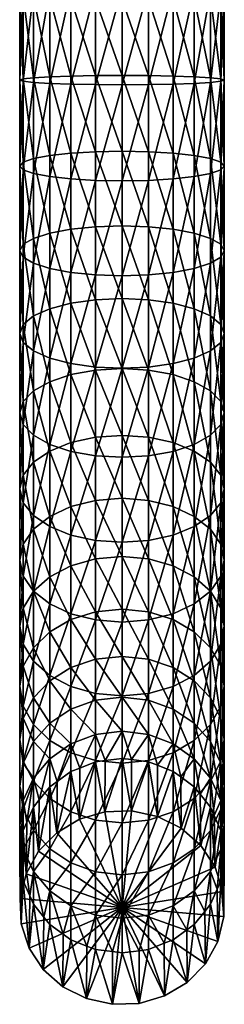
# Model space of a CAD drawing. Extents: x -0.026 to 0.079, y -0.232 to 0.026.
# Tile 1 of 256: x -0.012 to 0.014, y -0.232 to -0.106. Entities that reach past the tile are written whole.
import ezdxf

# ---------------------------------------------------------------- set-up
doc = ezdxf.new("R2010")
doc.units = 0
doc.layers.add('mesh', color=7, linetype='CONTINUOUS')

msp = doc.modelspace()

# ---------------------------------------------------------------- meshes
at = {"layer": 'mesh'}
mesh = msp.add_polyface(dxfattribs=at)
corners = [(0.0006, -0.11335, 0.32354), (0.0006, -0.10368, 0.32348), (-0.00277, -0.10365, 0.32392), (-0.00277, -0.11337, 0.32398), (-0.0059, -0.10358, 0.32522), (0.0006, -0.12299, 0.32261), (-0.0059, -0.11343, 0.32528), (-0.00859, -0.10346, 0.32728), (-0.00277, -0.12305, 0.32305), (-0.00859, -0.11352, 0.32734), (-0.01066, -0.10331, 0.32997), (-0.0059, -0.12324, 0.32434), (-0.01066, -0.11365, 0.33003), (-0.01196, -0.10314, 0.3331), (-0.00859, -0.12354, 0.32638), (-0.01196, -0.11379, 0.33316), (-0.0124, -0.10295, 0.33646), (-0.01066, -0.12393, 0.32905), (-0.0124, -0.11394, 0.33652), (-0.01196, -0.10276, 0.33982), (-0.01196, -0.12439, 0.33215), (-0.01196, -0.11409, 0.33988), (-0.01066, -0.10258, 0.34295), (-0.0124, -0.12488, 0.33548), (-0.01066, -0.11423, 0.34302), (-0.00859, -0.10243, 0.34564), (-0.01196, -0.12537, 0.33881), (-0.00859, -0.11435, 0.34571), (-0.0059, -0.10232, 0.3477), (-0.01066, -0.12582, 0.34191), (-0.0059, -0.11444, 0.34777), (-0.00277, -0.10224, 0.349), (-0.00859, -0.12621, 0.34457), (-0.00277, -0.1145, 0.34907), (0.0006, -0.10222, 0.34944), (0.0006, -0.08999, 0.34813)]
mesh.append_faces([[corners[k] for k in face] for face in [(0, 1, 2, 2), (3, 2, 4, 4), (3, 0, 2, 2), (5, 0, 3, 3), (6, 4, 7, 7), (6, 3, 4, 4), (8, 3, 6, 6), (9, 7, 10, 10), (9, 6, 7, 7), (11, 6, 9, 9), (12, 10, 13, 13), (12, 9, 10, 10), (14, 9, 12, 12), (15, 13, 16, 16), (15, 12, 13, 13), (17, 12, 15, 15), (18, 16, 19, 19), (18, 15, 16, 16), (20, 15, 18, 18), (21, 19, 22, 22), (21, 18, 19, 19), (23, 18, 21, 21), (24, 22, 25, 25), (24, 21, 22, 22), (26, 21, 24, 24), (27, 25, 28, 28), (27, 24, 25, 25), (29, 24, 27, 27), (30, 28, 31, 31), (30, 27, 28, 28), (32, 27, 30, 30), (31, 33, 30, 30), (31, 34, 33, 33), (35, 34, 31, 31)]])
mesh = msp.add_polyface(dxfattribs=at)
corners = [(0.0006, -0.11452, 0.34951), (0.0006, -0.10222, 0.34944), (0.00396, -0.10224, 0.349), (-0.00277, -0.1145, 0.34907), (0.00396, -0.1145, 0.34907), (0.0071, -0.10232, 0.3477), (0.0071, -0.11444, 0.34777), (0.00979, -0.10243, 0.34564), (0.00979, -0.11435, 0.34571), (0.01186, -0.10258, 0.34295), (0.01186, -0.11423, 0.34302), (0.01316, -0.10276, 0.33982), (0.00979, -0.12621, 0.34457), (0.01316, -0.11409, 0.33988), (0.0136, -0.10295, 0.33646), (0.01186, -0.12582, 0.34191), (0.0136, -0.11394, 0.33652), (0.01316, -0.10314, 0.3331), (0.01316, -0.12537, 0.33881), (0.01316, -0.11379, 0.33316), (0.01186, -0.10331, 0.32997), (0.0136, -0.12488, 0.33548), (0.01186, -0.11365, 0.33003), (0.00979, -0.10346, 0.32728), (0.01316, -0.12439, 0.33215), (0.00979, -0.11352, 0.32734), (0.0071, -0.10358, 0.32522), (0.01186, -0.12393, 0.32905), (0.0071, -0.11343, 0.32528), (0.00396, -0.10365, 0.32392), (0.00979, -0.12354, 0.32638), (0.00396, -0.11337, 0.32398), (0.0006, -0.10368, 0.32348), (0.0071, -0.12324, 0.32434), (0.0006, -0.11335, 0.32354), (0.00396, -0.12305, 0.32305)]
mesh.append_faces([[corners[k] for k in face] for face in [(0, 1, 2, 2), (0, 3, 1, 1), (4, 2, 5, 5), (4, 0, 2, 2), (6, 5, 7, 7), (6, 4, 5, 5), (8, 7, 9, 9), (8, 6, 7, 7), (10, 9, 11, 11), (10, 8, 9, 9), (12, 8, 10, 10), (13, 11, 14, 14), (13, 10, 11, 11), (15, 10, 13, 13), (16, 14, 17, 17), (16, 13, 14, 14), (18, 13, 16, 16), (19, 17, 20, 20), (19, 16, 17, 17), (21, 16, 19, 19), (22, 20, 23, 23), (22, 19, 20, 20), (24, 19, 22, 22), (25, 23, 26, 26), (25, 22, 23, 23), (27, 22, 25, 25), (28, 26, 29, 29), (28, 25, 26, 26), (30, 25, 28, 28), (31, 29, 32, 32), (31, 28, 29, 29), (33, 28, 31, 31), (34, 31, 32, 32), (35, 31, 34, 34)]])
mesh = msp.add_polyface(dxfattribs=at)
corners = [(-0.00277, -0.1267, 0.3479), (-0.00277, -0.1145, 0.34907), (0.0006, -0.11452, 0.34951), (-0.0059, -0.12651, 0.34661), (-0.0059, -0.13841, 0.34425), (0.0006, -0.12677, 0.34834), (-0.00277, -0.13872, 0.34551), (0.0006, -0.12299, 0.32261), (0.00396, -0.12305, 0.32305), (0.0006, -0.11335, 0.32354), (-0.00277, -0.12305, 0.32305), (-0.00277, -0.11337, 0.32398), (0.0006, -0.13248, 0.32073), (-0.0059, -0.12324, 0.32434), (-0.0059, -0.11343, 0.32528), (-0.00277, -0.13259, 0.32116), (-0.00859, -0.12354, 0.32638), (-0.00859, -0.11352, 0.32734), (-0.0059, -0.13291, 0.32241), (-0.01066, -0.12393, 0.32905), (-0.01066, -0.11365, 0.33003), (-0.00859, -0.13341, 0.32442), (-0.01196, -0.12439, 0.33215), (-0.01196, -0.11379, 0.33316), (-0.01066, -0.13407, 0.32703), (-0.0124, -0.12488, 0.33548), (-0.0124, -0.11394, 0.33652), (-0.01196, -0.13483, 0.33007), (-0.01196, -0.12537, 0.33881), (-0.01196, -0.11409, 0.33988), (-0.0124, -0.13566, 0.33333), (-0.01066, -0.12582, 0.34191), (-0.01066, -0.11423, 0.34302), (-0.01196, -0.13648, 0.33659), (-0.00859, -0.12621, 0.34457), (-0.00859, -0.11435, 0.34571), (-0.01066, -0.13724, 0.33964), (-0.0059, -0.11444, 0.34777)]
mesh.append_faces([[corners[k] for k in face] for face in [(0, 1, 2, 2), (0, 3, 1, 1), (4, 3, 0, 0), (5, 0, 2, 2), (6, 0, 5, 5), (7, 8, 9, 9), (10, 7, 11, 11), (12, 7, 10, 10), (13, 10, 14, 14), (15, 10, 13, 13), (15, 12, 10, 10), (16, 13, 17, 17), (18, 13, 16, 16), (18, 15, 13, 13), (19, 16, 20, 20), (21, 16, 19, 19), (21, 18, 16, 16), (22, 19, 23, 23), (24, 19, 22, 22), (24, 21, 19, 19), (25, 22, 26, 26), (27, 22, 25, 25), (27, 24, 22, 22), (28, 25, 29, 29), (30, 25, 28, 28), (30, 27, 25, 25), (31, 28, 32, 32), (33, 28, 31, 31), (33, 30, 28, 28), (34, 31, 35, 35), (36, 31, 34, 34), (36, 33, 31, 31), (37, 3, 34, 34), (37, 1, 3, 3)]])
mesh = msp.add_polyface(dxfattribs=at)
corners = [(0.0006, -0.12677, 0.34834), (0.0006, -0.11452, 0.34951), (0.00396, -0.1145, 0.34907), (0.00396, -0.1267, 0.3479), (0.0071, -0.11444, 0.34777), (0.0006, -0.13883, 0.34594), (0.0071, -0.12651, 0.34661), (0.00979, -0.11435, 0.34571), (0.00396, -0.13872, 0.34551), (0.00979, -0.12621, 0.34457), (0.0071, -0.13841, 0.34425), (0.01186, -0.12582, 0.34191), (0.01186, -0.11423, 0.34302), (0.00979, -0.1379, 0.34225), (0.01316, -0.12537, 0.33881), (0.01316, -0.11409, 0.33988), (0.01186, -0.13724, 0.33964), (0.0136, -0.12488, 0.33548), (0.0136, -0.11394, 0.33652), (0.01316, -0.13648, 0.33659), (0.01316, -0.12439, 0.33215), (0.01316, -0.11379, 0.33316), (0.0136, -0.13566, 0.33333), (0.01186, -0.12393, 0.32905), (0.01186, -0.11365, 0.33003), (0.01316, -0.13483, 0.33007), (0.00979, -0.12354, 0.32638), (0.00979, -0.11352, 0.32734), (0.01186, -0.13407, 0.32703), (0.0071, -0.12324, 0.32434), (0.0071, -0.11343, 0.32528), (0.00979, -0.13341, 0.32442), (0.00396, -0.12305, 0.32305), (0.00396, -0.11337, 0.32398), (0.0071, -0.13291, 0.32241), (0.00396, -0.13259, 0.32116), (0.0006, -0.12299, 0.32261), (0.0006, -0.13248, 0.32073)]
mesh.append_faces([[corners[k] for k in face] for face in [(0, 1, 2, 2), (3, 2, 4, 4), (3, 0, 2, 2), (5, 0, 3, 3), (6, 4, 7, 7), (6, 3, 4, 4), (8, 3, 6, 6), (9, 6, 7, 7), (10, 6, 9, 9), (11, 9, 12, 12), (13, 9, 11, 11), (14, 11, 15, 15), (16, 11, 14, 14), (17, 14, 18, 18), (19, 14, 17, 17), (19, 16, 14, 14), (20, 17, 21, 21), (22, 17, 20, 20), (22, 19, 17, 17), (23, 20, 24, 24), (25, 20, 23, 23), (25, 22, 20, 20), (26, 23, 27, 27), (28, 23, 26, 26), (28, 25, 23, 23), (29, 26, 30, 30), (31, 26, 29, 29), (31, 28, 26, 26), (32, 29, 33, 33), (34, 29, 32, 32), (34, 31, 29, 29), (35, 32, 36, 36), (35, 34, 32, 32), (37, 35, 36, 36)]])
mesh = msp.add_polyface(dxfattribs=at)
corners = [(-0.0059, -0.13841, 0.34425), (-0.00859, -0.1379, 0.34225), (-0.0059, -0.12651, 0.34661), (-0.00859, -0.1493, 0.33875), (-0.01066, -0.14838, 0.33622), (-0.00277, -0.13872, 0.34551), (-0.00277, -0.1267, 0.3479), (-0.0059, -0.15, 0.3407), (0.0006, -0.13883, 0.34594), (0.0006, -0.12677, 0.34834), (-0.00277, -0.15044, 0.34192), (0.0006, -0.14173, 0.31789), (0.0006, -0.13248, 0.32073), (-0.00277, -0.13259, 0.32116), (-0.00277, -0.14188, 0.31831), (-0.0059, -0.13291, 0.32241), (0.0006, -0.15065, 0.31414), (-0.0059, -0.14233, 0.31953), (-0.00859, -0.13341, 0.32442), (-0.00277, -0.15085, 0.31454), (-0.00859, -0.14303, 0.32147), (-0.01066, -0.13407, 0.32703), (-0.0059, -0.15141, 0.31571), (-0.01066, -0.14395, 0.324), (-0.01196, -0.13483, 0.33007), (-0.00859, -0.15231, 0.31757), (-0.01196, -0.14502, 0.32695), (-0.0124, -0.13566, 0.33333), (-0.0124, -0.14616, 0.33011), (-0.01196, -0.13648, 0.33659), (-0.01196, -0.14731, 0.33328), (-0.01066, -0.13724, 0.33964), (-0.00859, -0.12621, 0.34457)]
mesh.append_faces([[corners[k] for k in face] for face in [(0, 1, 2, 2), (3, 1, 0, 0), (3, 4, 1, 1), (5, 0, 6, 6), (7, 0, 5, 5), (7, 3, 0, 0), (8, 5, 9, 9), (10, 5, 8, 8), (10, 7, 5, 5), (11, 12, 13, 13), (14, 13, 15, 15), (14, 11, 13, 13), (16, 11, 14, 14), (17, 15, 18, 18), (17, 14, 15, 15), (19, 14, 17, 17), (19, 16, 14, 14), (20, 18, 21, 21), (20, 17, 18, 18), (22, 17, 20, 20), (23, 21, 24, 24), (23, 20, 21, 21), (25, 20, 23, 23), (26, 24, 27, 27), (26, 23, 24, 24), (28, 27, 29, 29), (28, 26, 27, 27), (30, 29, 31, 31), (30, 28, 29, 29), (31, 4, 30, 30), (31, 1, 4, 4), (32, 1, 31, 31), (32, 2, 1, 1)]])
mesh = msp.add_polyface(dxfattribs=at)
corners = [(0.00396, -0.13872, 0.34551), (0.0006, -0.13883, 0.34594), (0.00396, -0.1267, 0.3479), (0.0006, -0.1506, 0.34233), (-0.00277, -0.15044, 0.34192), (0.0071, -0.13841, 0.34425), (0.0071, -0.12651, 0.34661), (0.00396, -0.15044, 0.34192), (0.00979, -0.1379, 0.34225), (0.00979, -0.12621, 0.34457), (0.0071, -0.15, 0.3407), (0.01186, -0.13724, 0.33964), (0.01186, -0.12582, 0.34191), (0.00979, -0.1493, 0.33875), (0.01186, -0.14838, 0.33622), (0.01316, -0.13648, 0.33659), (0.01316, -0.14731, 0.33328), (0.0136, -0.13566, 0.33333), (0.0136, -0.14616, 0.33011), (0.01316, -0.13483, 0.33007), (0.01316, -0.14502, 0.32695), (0.01186, -0.13407, 0.32703), (0.01186, -0.14395, 0.324), (0.00979, -0.13341, 0.32442), (0.00979, -0.14303, 0.32147), (0.0071, -0.13291, 0.32241), (0.01186, -0.15347, 0.31999), (0.0071, -0.14233, 0.31953), (0.00396, -0.13259, 0.32116), (0.00979, -0.15231, 0.31757), (0.00396, -0.14188, 0.31831), (0.0006, -0.13248, 0.32073), (0.0071, -0.15141, 0.31571), (0.0006, -0.14173, 0.31789), (0.00396, -0.15085, 0.31454), (0.0006, -0.15065, 0.31414)]
mesh.append_faces([[corners[k] for k in face] for face in [(0, 1, 2, 2), (3, 1, 0, 0), (3, 4, 1, 1), (5, 0, 6, 6), (7, 0, 5, 5), (7, 3, 0, 0), (8, 5, 9, 9), (10, 5, 8, 8), (10, 7, 5, 5), (11, 8, 12, 12), (13, 8, 11, 11), (13, 10, 8, 8), (14, 11, 15, 15), (14, 13, 11, 11), (16, 15, 17, 17), (16, 14, 15, 15), (18, 17, 19, 19), (18, 16, 17, 17), (20, 19, 21, 21), (20, 18, 19, 19), (22, 21, 23, 23), (22, 20, 21, 21), (24, 23, 25, 25), (24, 22, 23, 23), (26, 22, 24, 24), (27, 25, 28, 28), (27, 24, 25, 25), (29, 24, 27, 27), (30, 28, 31, 31), (30, 27, 28, 28), (32, 27, 30, 30), (33, 30, 31, 31), (34, 30, 33, 33), (35, 34, 33, 33)]])
mesh = msp.add_polyface(dxfattribs=at)
corners = [(-0.01066, -0.15911, 0.33171), (-0.01066, -0.14838, 0.33622), (-0.00859, -0.1493, 0.33875), (-0.01196, -0.15775, 0.32888), (-0.01196, -0.1677, 0.32346), (-0.00859, -0.16028, 0.33413), (-0.0059, -0.15, 0.3407), (-0.0059, -0.16118, 0.33599), (-0.00277, -0.15044, 0.34192), (-0.00277, -0.16174, 0.33716), (0.0006, -0.1506, 0.34233), (0.0006, -0.16193, 0.33756), (0.0006, -0.15915, 0.3095), (0.0006, -0.15065, 0.31414), (-0.00277, -0.15085, 0.31454), (0.00396, -0.15938, 0.30988), (-0.0059, -0.15141, 0.31571), (-0.0059, -0.14233, 0.31953), (-0.00277, -0.15938, 0.30988), (0.0006, -0.16714, 0.30404), (-0.00859, -0.15231, 0.31757), (-0.00859, -0.14303, 0.32147), (-0.0059, -0.16006, 0.31099), (-0.01066, -0.15347, 0.31999), (-0.01066, -0.14395, 0.324), (-0.01196, -0.14502, 0.32695), (-0.00859, -0.16114, 0.31275), (-0.01196, -0.15483, 0.32282), (-0.0124, -0.14616, 0.33011), (-0.01066, -0.16255, 0.31505), (-0.0124, -0.15629, 0.32585), (-0.01196, -0.14731, 0.33328), (-0.01196, -0.16419, 0.31772), (-0.0124, -0.16594, 0.32059)]
mesh.append_faces([[corners[k] for k in face] for face in [(0, 1, 2, 2), (0, 3, 1, 1), (4, 3, 0, 0), (5, 2, 6, 6), (5, 0, 2, 2), (7, 6, 8, 8), (7, 5, 6, 6), (9, 8, 10, 10), (9, 7, 8, 8), (11, 9, 10, 10), (12, 13, 14, 14), (12, 15, 13, 13), (16, 14, 17, 17), (18, 14, 16, 16), (18, 12, 14, 14), (19, 12, 18, 18), (20, 16, 21, 21), (22, 16, 20, 20), (22, 18, 16, 16), (23, 24, 25, 25), (23, 20, 24, 24), (26, 20, 23, 23), (26, 22, 20, 20), (27, 25, 28, 28), (27, 23, 25, 25), (29, 23, 27, 27), (29, 26, 23, 23), (30, 28, 31, 31), (30, 27, 28, 28), (32, 27, 30, 30), (32, 29, 27, 27), (30, 3, 33, 33), (31, 3, 30, 30), (31, 1, 3, 3)]])
mesh = msp.add_polyface(dxfattribs=at)
corners = [(0.0006, -0.16193, 0.33756), (0.0006, -0.1506, 0.34233), (0.00396, -0.15044, 0.34192), (0.00396, -0.16174, 0.33716), (0.0071, -0.15, 0.3407), (0.0071, -0.16118, 0.33599), (0.00979, -0.1493, 0.33875), (0.00979, -0.16028, 0.33413), (0.01186, -0.14838, 0.33622), (0.01186, -0.15911, 0.33171), (0.01316, -0.14731, 0.33328), (0.01316, -0.15775, 0.32888), (0.0136, -0.14616, 0.33011), (0.01186, -0.16934, 0.32613), (0.0136, -0.15629, 0.32585), (0.01316, -0.14502, 0.32695), (0.01316, -0.1677, 0.32346), (0.01316, -0.15483, 0.32282), (0.01186, -0.14395, 0.324), (0.0136, -0.16594, 0.32059), (0.01186, -0.15347, 0.31999), (0.01316, -0.16419, 0.31772), (0.00979, -0.15231, 0.31757), (0.00979, -0.14303, 0.32147), (0.01186, -0.16255, 0.31505), (0.0071, -0.15141, 0.31571), (0.0071, -0.14233, 0.31953), (0.00979, -0.16114, 0.31275), (0.00396, -0.15085, 0.31454), (0.00396, -0.14188, 0.31831), (0.0071, -0.16006, 0.31099), (0.00396, -0.15938, 0.30988), (0.0006, -0.15065, 0.31414), (0.00396, -0.16741, 0.30439), (0.0006, -0.15915, 0.3095)]
mesh.append_faces([[corners[k] for k in face] for face in [(0, 1, 2, 2), (3, 2, 4, 4), (3, 0, 2, 2), (5, 4, 6, 6), (5, 3, 4, 4), (7, 6, 8, 8), (7, 5, 6, 6), (9, 8, 10, 10), (9, 7, 8, 8), (11, 10, 12, 12), (11, 9, 10, 10), (13, 9, 11, 11), (14, 12, 15, 15), (14, 11, 12, 12), (16, 11, 14, 14), (17, 15, 18, 18), (17, 14, 15, 15), (19, 14, 17, 17), (19, 16, 14, 14), (20, 17, 18, 18), (21, 17, 20, 20), (21, 19, 17, 17), (22, 20, 23, 23), (24, 20, 22, 22), (24, 21, 20, 20), (25, 22, 26, 26), (27, 22, 25, 25), (27, 24, 22, 22), (28, 25, 29, 29), (30, 25, 28, 28), (30, 27, 25, 25), (31, 28, 32, 32), (31, 30, 28, 28), (33, 31, 34, 34)]])
mesh = msp.add_polyface(dxfattribs=at)
corners = [(-0.01196, -0.1677, 0.32346), (-0.0124, -0.16594, 0.32059), (-0.01196, -0.15775, 0.32888), (-0.0124, -0.17501, 0.31438), (-0.01196, -0.17297, 0.3117), (-0.01066, -0.16934, 0.32613), (-0.01066, -0.15911, 0.33171), (-0.00859, -0.16028, 0.33413), (-0.01196, -0.17705, 0.31706), (-0.00859, -0.17075, 0.32843), (-0.0059, -0.16118, 0.33599), (-0.01066, -0.17895, 0.31955), (-0.0059, -0.17183, 0.33019), (-0.00277, -0.16174, 0.33716), (-0.00859, -0.18058, 0.32169), (-0.00277, -0.1725, 0.33129), (0.0006, -0.16193, 0.33756), (-0.00277, -0.16741, 0.30439), (-0.00277, -0.15938, 0.30988), (-0.0059, -0.16006, 0.31099), (0.0006, -0.16714, 0.30404), (0.0006, -0.17453, 0.29779), (-0.0059, -0.16819, 0.30542), (-0.00859, -0.16114, 0.31275), (-0.00277, -0.17483, 0.29812), (-0.00859, -0.16944, 0.30707), (-0.01066, -0.16255, 0.31505), (-0.0059, -0.17572, 0.29906), (-0.01066, -0.17107, 0.30921), (-0.01196, -0.16419, 0.31772), (-0.00859, -0.17713, 0.30057), (-0.0124, -0.15629, 0.32585)]
mesh.append_faces([[corners[k] for k in face] for face in [(0, 1, 2, 2), (3, 1, 0, 0), (3, 4, 1, 1), (5, 6, 7, 7), (5, 0, 6, 6), (8, 0, 5, 5), (8, 3, 0, 0), (9, 7, 10, 10), (9, 5, 7, 7), (11, 5, 9, 9), (11, 8, 5, 5), (12, 10, 13, 13), (12, 9, 10, 10), (14, 9, 12, 12), (15, 13, 16, 16), (15, 12, 13, 13), (17, 18, 19, 19), (17, 20, 18, 18), (21, 20, 17, 17), (22, 19, 23, 23), (22, 17, 19, 19), (24, 17, 22, 22), (24, 21, 17, 17), (25, 23, 26, 26), (25, 22, 23, 23), (27, 22, 25, 25), (27, 24, 22, 22), (28, 26, 29, 29), (28, 25, 26, 26), (30, 25, 28, 28), (30, 27, 25, 25), (29, 4, 28, 28), (29, 1, 4, 4), (31, 1, 29, 29)]])
mesh = msp.add_polyface(dxfattribs=at)
corners = [(0.0006, -0.17274, 0.33167), (0.0006, -0.16193, 0.33756), (0.00396, -0.16174, 0.33716), (-0.00277, -0.1725, 0.33129), (0.00396, -0.1725, 0.33129), (0.0071, -0.16118, 0.33599), (0.0071, -0.17183, 0.33019), (0.00979, -0.16028, 0.33413), (0.00979, -0.17075, 0.32843), (0.01186, -0.15911, 0.33171), (0.01186, -0.16934, 0.32613), (0.00979, -0.18058, 0.32169), (0.01316, -0.1677, 0.32346), (0.01316, -0.15775, 0.32888), (0.01186, -0.17895, 0.31955), (0.01316, -0.17705, 0.31706), (0.0136, -0.16594, 0.32059), (0.0136, -0.17501, 0.31438), (0.01316, -0.16419, 0.31772), (0.01316, -0.17297, 0.3117), (0.01186, -0.16255, 0.31505), (0.01186, -0.17107, 0.30921), (0.00979, -0.16114, 0.31275), (0.00979, -0.16944, 0.30707), (0.0071, -0.16006, 0.31099), (0.01186, -0.17897, 0.30254), (0.0071, -0.16819, 0.30542), (0.00396, -0.15938, 0.30988), (0.00979, -0.17713, 0.30057), (0.00396, -0.16741, 0.30439), (0.0071, -0.17572, 0.29906), (0.0006, -0.16714, 0.30404), (0.0006, -0.15915, 0.3095), (0.00396, -0.17483, 0.29812), (0.0006, -0.17453, 0.29779)]
mesh.append_faces([[corners[k] for k in face] for face in [(0, 1, 2, 2), (0, 3, 1, 1), (4, 2, 5, 5), (4, 0, 2, 2), (6, 5, 7, 7), (6, 4, 5, 5), (8, 7, 9, 9), (8, 6, 7, 7), (10, 8, 9, 9), (11, 8, 10, 10), (12, 10, 13, 13), (14, 10, 12, 12), (15, 12, 16, 16), (15, 14, 12, 12), (17, 16, 18, 18), (17, 15, 16, 16), (19, 18, 20, 20), (19, 17, 18, 18), (21, 20, 22, 22), (21, 19, 20, 20), (23, 22, 24, 24), (23, 21, 22, 22), (25, 21, 23, 23), (26, 24, 27, 27), (26, 23, 24, 24), (28, 23, 26, 26), (28, 25, 23, 23), (29, 26, 27, 27), (30, 26, 29, 29), (30, 28, 26, 26), (31, 29, 32, 32), (33, 29, 31, 31), (33, 30, 29, 29), (34, 33, 31, 31)]])
mesh = msp.add_polyface(dxfattribs=at)
corners = [(0.0006, -0.18289, 0.32472), (0.0006, -0.17274, 0.33167), (0.00396, -0.1725, 0.33129), (0.00396, -0.18262, 0.32437), (0.0071, -0.17183, 0.33019), (0.0071, -0.18183, 0.32334), (0.00979, -0.17075, 0.32843), (0.00396, -0.19198, 0.31646), (0.00979, -0.18058, 0.32169), (0.0071, -0.1911, 0.31551), (0.01186, -0.17895, 0.31955), (0.01186, -0.16934, 0.32613), (0.00979, -0.18969, 0.314), (0.01186, -0.18785, 0.31204), (0.01316, -0.17705, 0.31706), (0.01316, -0.18571, 0.30975), (0.0136, -0.17501, 0.31438), (0.0136, -0.18341, 0.30729), (0.01316, -0.17297, 0.3117), (0.01316, -0.18111, 0.30483), (0.01186, -0.17107, 0.30921), (0.0136, -0.19105, 0.29939), (0.01186, -0.17897, 0.30254), (0.01316, -0.18851, 0.29717), (0.01186, -0.18615, 0.29511), (0.00979, -0.17713, 0.30057), (0.00979, -0.18413, 0.29334), (0.0071, -0.17572, 0.29906), (0.0071, -0.18257, 0.29198), (0.00396, -0.17483, 0.29812), (0.00396, -0.18159, 0.29113), (0.0006, -0.17453, 0.29779), (0.0071, -0.18867, 0.28424), (0.0006, -0.18126, 0.29083), (0.00396, -0.18761, 0.28349), (0.0006, -0.18725, 0.28323)]
mesh.append_faces([[corners[k] for k in face] for face in [(0, 1, 2, 2), (3, 2, 4, 4), (3, 0, 2, 2), (5, 4, 6, 6), (5, 3, 4, 4), (7, 3, 5, 5), (8, 5, 6, 6), (9, 5, 8, 8), (10, 8, 11, 11), (12, 8, 10, 10), (13, 10, 14, 14), (13, 12, 10, 10), (15, 14, 16, 16), (15, 13, 14, 14), (17, 16, 18, 18), (17, 15, 16, 16), (19, 18, 20, 20), (19, 17, 18, 18), (21, 17, 19, 19), (22, 19, 20, 20), (23, 19, 22, 22), (24, 22, 25, 25), (24, 23, 22, 22), (26, 25, 27, 27), (26, 24, 25, 25), (28, 27, 29, 29), (28, 26, 27, 27), (30, 29, 31, 31), (30, 28, 29, 29), (32, 28, 30, 30), (33, 30, 31, 31), (34, 30, 33, 33), (34, 32, 30, 30), (35, 34, 33, 33)]])
mesh = msp.add_polyface(dxfattribs=at)
corners = [(-0.01196, -0.18111, 0.30483), (-0.01196, -0.17297, 0.3117), (-0.0124, -0.17501, 0.31438), (-0.01066, -0.17897, 0.30254), (-0.01066, -0.18615, 0.29511), (-0.00859, -0.18413, 0.29334), (-0.0124, -0.18341, 0.30729), (-0.01196, -0.17705, 0.31706), (-0.01196, -0.18851, 0.29717), (-0.01196, -0.18571, 0.30975), (-0.01066, -0.17895, 0.31955), (-0.00859, -0.18058, 0.32169), (-0.00859, -0.17075, 0.32843), (-0.01066, -0.18785, 0.31204), (-0.0059, -0.18183, 0.32334), (-0.0059, -0.17183, 0.33019), (-0.00277, -0.1725, 0.33129), (-0.00859, -0.18969, 0.314), (-0.00277, -0.18262, 0.32437), (0.0006, -0.17274, 0.33167), (-0.0059, -0.1911, 0.31551), (0.0006, -0.18289, 0.32472), (-0.00277, -0.19198, 0.31646), (0.0006, -0.18126, 0.29083), (0.0006, -0.17453, 0.29779), (-0.00277, -0.17483, 0.29812), (-0.00277, -0.18159, 0.29113), (-0.0059, -0.17572, 0.29906), (0.0006, -0.18725, 0.28323), (-0.0059, -0.18257, 0.29198), (-0.00859, -0.17713, 0.30057), (-0.00277, -0.18761, 0.28349), (-0.01066, -0.17107, 0.30921)]
mesh.append_faces([[corners[k] for k in face] for face in [(0, 1, 2, 2), (0, 3, 1, 1), (4, 3, 0, 0), (4, 5, 3, 3), (6, 2, 7, 7), (6, 0, 2, 2), (8, 0, 6, 6), (8, 4, 0, 0), (9, 7, 10, 10), (9, 6, 7, 7), (11, 10, 12, 12), (13, 10, 11, 11), (13, 9, 10, 10), (14, 15, 16, 16), (14, 11, 15, 15), (17, 11, 14, 14), (17, 13, 11, 11), (18, 16, 19, 19), (18, 14, 16, 16), (20, 14, 18, 18), (21, 18, 19, 19), (22, 18, 21, 21), (23, 24, 25, 25), (26, 25, 27, 27), (26, 23, 25, 25), (28, 23, 26, 26), (29, 27, 30, 30), (29, 26, 27, 27), (31, 26, 29, 29), (31, 28, 26, 26), (30, 5, 29, 29), (30, 3, 5, 5), (32, 3, 30, 30), (32, 1, 3, 3)]])
mesh = msp.add_polyface(dxfattribs=at)
corners = [(0.0006, -0.19229, 0.31679), (0.0006, -0.18289, 0.32472), (0.00396, -0.18262, 0.32437), (0.00396, -0.19198, 0.31646), (0.0006, -0.20084, 0.30794), (0.0071, -0.1911, 0.31551), (0.0071, -0.18183, 0.32334), (0.00396, -0.2005, 0.30765), (0.00979, -0.18969, 0.314), (0.00979, -0.18058, 0.32169), (0.0071, -0.19953, 0.3068), (0.00979, -0.19797, 0.30544), (0.01186, -0.18785, 0.31204), (0.01186, -0.19594, 0.30366), (0.01316, -0.18571, 0.30975), (0.01316, -0.19358, 0.3016), (0.0136, -0.18341, 0.30729), (0.0136, -0.19105, 0.29939), (0.01316, -0.2006, 0.2927), (0.01316, -0.18851, 0.29717), (0.01316, -0.18111, 0.30483), (0.0136, -0.19785, 0.29076), (0.01316, -0.19511, 0.28881), (0.01186, -0.18615, 0.29511), (0.01186, -0.19255, 0.287), (0.00979, -0.18413, 0.29334), (0.00979, -0.19036, 0.28544), (0.0071, -0.18257, 0.29198), (0.01186, -0.1981, 0.27828), (0.0071, -0.18867, 0.28424), (0.00979, -0.19576, 0.27695), (0.0071, -0.19396, 0.27593), (0.00396, -0.18761, 0.28349), (0.00396, -0.19283, 0.27529), (0.0006, -0.18725, 0.28323), (0.0071, -0.19838, 0.26712), (0.0006, -0.19245, 0.27507), (0.00396, -0.1972, 0.2666)]
mesh.append_faces([[corners[k] for k in face] for face in [(0, 1, 2, 2), (3, 0, 2, 2), (4, 0, 3, 3), (5, 3, 6, 6), (7, 3, 5, 5), (8, 5, 9, 9), (10, 5, 8, 8), (11, 8, 12, 12), (11, 10, 8, 8), (13, 12, 14, 14), (13, 11, 12, 12), (15, 14, 16, 16), (15, 13, 14, 14), (17, 15, 16, 16), (18, 15, 17, 17), (19, 17, 20, 20), (21, 17, 19, 19), (22, 19, 23, 23), (22, 21, 19, 19), (24, 23, 25, 25), (24, 22, 23, 23), (26, 25, 27, 27), (26, 24, 25, 25), (28, 24, 26, 26), (29, 26, 27, 27), (30, 26, 29, 29), (30, 28, 26, 26), (31, 29, 32, 32), (31, 30, 29, 29), (33, 32, 34, 34), (33, 31, 32, 32), (35, 31, 33, 33), (36, 33, 34, 34), (37, 33, 36, 36)]])
mesh = msp.add_polyface(dxfattribs=at)
corners = [(-0.00859, -0.19036, 0.28544), (-0.00859, -0.18413, 0.29334), (-0.01066, -0.18615, 0.29511), (-0.0059, -0.18867, 0.28424), (-0.0059, -0.19396, 0.27593), (-0.00277, -0.19283, 0.27529), (-0.00277, -0.1972, 0.2666), (-0.01066, -0.19255, 0.287), (-0.01196, -0.18851, 0.29717), (-0.00859, -0.19576, 0.27695), (-0.0124, -0.19105, 0.29939), (-0.0124, -0.18341, 0.30729), (-0.01196, -0.18571, 0.30975), (-0.01196, -0.19511, 0.28881), (-0.01066, -0.1981, 0.27828), (-0.01196, -0.19358, 0.3016), (-0.01066, -0.18785, 0.31204), (-0.0124, -0.19785, 0.29076), (-0.01066, -0.19594, 0.30366), (-0.00859, -0.18969, 0.314), (-0.0059, -0.1911, 0.31551), (-0.0059, -0.18183, 0.32334), (-0.00859, -0.19797, 0.30544), (-0.00277, -0.19198, 0.31646), (-0.00277, -0.18262, 0.32437), (-0.0059, -0.19953, 0.3068), (0.0006, -0.19229, 0.31679), (0.0006, -0.18289, 0.32472), (-0.00277, -0.2005, 0.30765), (0.0006, -0.19245, 0.27507), (0.0006, -0.18725, 0.28323), (-0.00277, -0.18761, 0.28349), (0.0006, -0.19679, 0.26642), (-0.0059, -0.18257, 0.29198)]
mesh.append_faces([[corners[k] for k in face] for face in [(0, 1, 2, 2), (0, 3, 1, 1), (4, 3, 0, 0), (4, 5, 3, 3), (6, 5, 4, 4), (7, 2, 8, 8), (7, 0, 2, 2), (9, 0, 7, 7), (9, 4, 0, 0), (10, 11, 12, 12), (10, 8, 11, 11), (13, 8, 10, 10), (13, 7, 8, 8), (14, 9, 7, 7), (15, 12, 16, 16), (15, 10, 12, 12), (17, 10, 15, 15), (17, 13, 10, 10), (18, 16, 19, 19), (18, 15, 16, 16), (20, 19, 21, 21), (22, 19, 20, 20), (22, 18, 19, 19), (23, 20, 24, 24), (25, 20, 23, 23), (26, 23, 27, 27), (28, 23, 26, 26), (29, 30, 31, 31), (29, 5, 32, 32), (31, 5, 29, 29), (31, 3, 5, 5), (33, 3, 31, 31), (33, 1, 3, 3)]])
mesh = msp.add_polyface(dxfattribs=at)
corners = [(-0.00157, -0.20702, 0.23711), (-0.00156, -0.20051, 0.25747), (-0.00277, -0.20066, 0.25752), (-0.0059, -0.19838, 0.26712), (-0.0059, -0.2019, 0.25792), (-0.00478, -0.20146, 0.25777), (-0.00277, -0.1972, 0.2666), (0.0006, -0.19679, 0.26642), (-0.00277, -0.19283, 0.27529), (0.0006, -0.20024, 0.25738), (-0.0059, -0.19396, 0.27593), (-0.00859, -0.19576, 0.27695), (-0.01066, -0.1981, 0.27828), (-0.01066, -0.19255, 0.287), (-0.01196, -0.19511, 0.28881), (-0.00859, -0.20027, 0.26796), (-0.00763, -0.20316, 0.25833), (-0.01196, -0.20083, 0.27982), (-0.0124, -0.19785, 0.29076), (-0.01066, -0.20274, 0.26904), (-0.00992, -0.20551, 0.25909), (-0.00859, -0.20386, 0.25856), (-0.01196, -0.2006, 0.2927), (-0.01196, -0.19358, 0.3016), (-0.01066, -0.19594, 0.30366), (-0.0124, -0.20375, 0.28148), (-0.01196, -0.20561, 0.27031), (-0.01066, -0.20315, 0.29452), (-0.00859, -0.19797, 0.30544), (-0.0059, -0.19953, 0.3068), (-0.0059, -0.1911, 0.31551), (-0.00859, -0.20535, 0.29608), (-0.00277, -0.2005, 0.30765), (-0.00277, -0.19198, 0.31646), (-0.0059, -0.20703, 0.29727), (0.0006, -0.20084, 0.30794), (0.0006, -0.19229, 0.31679), (-0.00277, -0.20809, 0.29802)]
mesh.append_faces([[corners[k] for k in face] for face in [(0, 1, 2, 2), (3, 4, 5, 5), (6, 2, 1, 1), (6, 7, 8, 8), (1, 7, 6, 6), (1, 9, 7, 7), (3, 10, 11, 11), (3, 6, 10, 10), (5, 6, 3, 3), (5, 2, 6, 6), (12, 13, 14, 14), (15, 11, 12, 12), (15, 3, 11, 11), (16, 3, 15, 15), (16, 4, 3, 3), (17, 14, 18, 18), (17, 12, 14, 14), (19, 12, 17, 17), (19, 15, 12, 12), (20, 21, 15, 15), (22, 23, 24, 24), (22, 18, 23, 23), (25, 18, 22, 22), (25, 17, 18, 18), (26, 19, 17, 17), (27, 24, 28, 28), (27, 22, 24, 24), (29, 28, 30, 30), (31, 28, 29, 29), (31, 27, 28, 28), (32, 29, 33, 33), (34, 29, 32, 32), (35, 32, 36, 36), (37, 32, 35, 35)]])
mesh = msp.add_polyface(dxfattribs=at)
corners = [(0.00182, -0.2069, 0.23707), (0.00181, -0.20039, 0.25743), (0.0006, -0.20024, 0.25738), (0.0006, -0.19679, 0.26642), (0.00396, -0.1972, 0.2666), (0.00396, -0.20066, 0.25752), (0.00509, -0.20111, 0.25766), (0.0071, -0.19838, 0.26712), (0.0071, -0.2019, 0.25792), (0.00806, -0.2026, 0.25815), (0.00396, -0.2005, 0.30765), (0.0006, -0.20084, 0.30794), (0.00396, -0.19198, 0.31646), (0.0071, -0.19953, 0.3068), (0.0071, -0.1911, 0.31551), (0.00396, -0.20809, 0.29802), (0.0071, -0.20703, 0.29727), (0.00979, -0.19797, 0.30544), (0.00979, -0.20535, 0.29608), (0.01186, -0.19594, 0.30366), (0.01186, -0.20315, 0.29452), (0.01316, -0.19358, 0.3016), (0.01316, -0.2006, 0.2927), (0.0136, -0.19785, 0.29076), (0.0136, -0.19105, 0.29939), (0.01316, -0.20668, 0.28314), (0.0136, -0.20375, 0.28148), (0.01316, -0.19511, 0.28881), (0.01316, -0.20083, 0.27982), (0.01186, -0.19255, 0.287), (0.01186, -0.1981, 0.27828), (0.01316, -0.20561, 0.27031), (0.01186, -0.20274, 0.26904), (0.00979, -0.19576, 0.27695), (0.00979, -0.20027, 0.26796), (0.0071, -0.19396, 0.27593), (0.01053, -0.20478, 0.25885), (0.00979, -0.20386, 0.25856), (0.00396, -0.19283, 0.27529), (0.0006, -0.19245, 0.27507)]
mesh.append_faces([[corners[k] for k in face] for face in [(0, 1, 2, 2), (3, 2, 1, 1), (4, 5, 6, 6), (7, 8, 9, 9), (10, 11, 12, 12), (13, 10, 14, 14), (15, 10, 13, 13), (16, 13, 17, 17), (18, 17, 19, 19), (20, 19, 21, 21), (20, 18, 19, 19), (22, 20, 21, 21), (23, 22, 24, 24), (25, 22, 23, 23), (26, 23, 27, 27), (26, 25, 23, 23), (28, 27, 29, 29), (28, 26, 27, 27), (30, 28, 29, 29), (31, 28, 30, 30), (32, 30, 33, 33), (32, 31, 30, 30), (34, 33, 35, 35), (34, 32, 33, 33), (36, 32, 34, 34), (7, 34, 35, 35), (9, 34, 7, 7), (9, 37, 34, 34), (4, 7, 38, 38), (6, 7, 4, 4), (6, 8, 7, 7), (4, 1, 5, 5), (4, 3, 1, 1), (39, 3, 4, 4)]])
mesh = msp.add_polyface(dxfattribs=at)
corners = [(0.00813, -0.20913, 0.23779), (0.01061, -0.21133, 0.23851), (0.00979, -0.20386, 0.25856), (0.0071, -0.2019, 0.25792), (0.00513, -0.20762, 0.2373), (0.00806, -0.2026, 0.25815), (0.00396, -0.20066, 0.25752), (0.00182, -0.2069, 0.23707), (0.00509, -0.20111, 0.25766), (0.00181, -0.20039, 0.25743), (0.01053, -0.20478, 0.25885), (0.01186, -0.20642, 0.25939), (0.01242, -0.21406, 0.23939), (0.01232, -0.20749, 0.25974), (0.00979, -0.20027, 0.26796), (0.01186, -0.20274, 0.26904), (0.01316, -0.20561, 0.27031), (0.01316, -0.20941, 0.26036), (0.01331, -0.21055, 0.26073), (0.0006, -0.20845, 0.29828), (0.0006, -0.20084, 0.30794), (0.00396, -0.2005, 0.30765), (0.00396, -0.20809, 0.29802), (0.0071, -0.20703, 0.29727), (0.0071, -0.19953, 0.3068), (0.00396, -0.21467, 0.28768), (0.00979, -0.20535, 0.29608), (0.00979, -0.19797, 0.30544), (0.0071, -0.21354, 0.28704), (0.00979, -0.21175, 0.28602), (0.01186, -0.20315, 0.29452), (0.01186, -0.20941, 0.28469), (0.01316, -0.2006, 0.2927), (0.01316, -0.20668, 0.28314), (0.01186, -0.21463, 0.27429), (0.01316, -0.21177, 0.27302), (0.0136, -0.20375, 0.28148), (0.0136, -0.20869, 0.27166), (0.01316, -0.20083, 0.27982)]
mesh.append_faces([[corners[k] for k in face] for face in [(0, 1, 2, 2), (0, 3, 4, 4), (0, 5, 3, 3), (2, 5, 0, 0), (4, 6, 7, 7), (4, 8, 6, 6), (3, 8, 4, 4), (6, 9, 7, 7), (1, 10, 2, 2), (1, 11, 10, 10), (12, 13, 11, 11), (14, 2, 10, 10), (15, 11, 13, 13), (16, 17, 18, 18), (19, 20, 21, 21), (22, 19, 21, 21), (23, 22, 24, 24), (25, 22, 23, 23), (26, 23, 27, 27), (28, 23, 26, 26), (29, 26, 30, 30), (29, 28, 26, 26), (31, 30, 32, 32), (31, 29, 30, 30), (33, 31, 32, 32), (34, 31, 33, 33), (35, 33, 36, 36), (37, 36, 38, 38), (37, 35, 36, 36), (16, 37, 38, 38), (18, 37, 16, 16), (13, 16, 15, 15), (13, 17, 16, 16), (10, 11, 15, 15)]])
mesh = msp.add_polyface(dxfattribs=at)
corners = [(0.00182, -0.2069, 0.23707), (0.0006, -0.20024, 0.25738), (-0.00157, -0.20702, 0.23711), (-0.00277, -0.20066, 0.25752), (-0.00482, -0.20797, 0.23742), (-0.00156, -0.20051, 0.25747), (-0.0059, -0.2019, 0.25792), (-0.00769, -0.20969, 0.23797), (-0.00478, -0.20146, 0.25777), (-0.00859, -0.20386, 0.25856), (-0.01, -0.21205, 0.23874), (-0.00763, -0.20316, 0.25833), (-0.00992, -0.20551, 0.25909), (-0.01066, -0.20642, 0.25939), (-0.01196, -0.20561, 0.27031), (-0.01196, -0.20941, 0.26036), (-0.01149, -0.20834, 0.26001), (-0.01066, -0.20274, 0.26904), (-0.00859, -0.20027, 0.26796), (-0.01196, -0.20083, 0.27982), (-0.0124, -0.20375, 0.28148), (-0.01196, -0.20668, 0.28314), (-0.01196, -0.2006, 0.2927), (-0.01066, -0.20315, 0.29452), (-0.0124, -0.20869, 0.27166), (-0.01224, -0.21146, 0.26102), (-0.01066, -0.20941, 0.28469), (-0.00859, -0.20535, 0.29608), (-0.01196, -0.21177, 0.27302), (-0.0059, -0.20703, 0.29727), (-0.0059, -0.19953, 0.3068), (-0.00859, -0.21175, 0.28602), (-0.00277, -0.20809, 0.29802), (-0.00277, -0.2005, 0.30765), (-0.0059, -0.21354, 0.28704), (0.0006, -0.20845, 0.29828), (0.0006, -0.20084, 0.30794)]
mesh.append_faces([[corners[k] for k in face] for face in [(0, 1, 2, 2), (2, 3, 4, 4), (1, 5, 2, 2), (4, 6, 7, 7), (4, 8, 6, 6), (3, 8, 4, 4), (7, 9, 10, 10), (7, 11, 9, 9), (6, 11, 7, 7), (10, 12, 13, 13), (9, 12, 10, 10), (14, 15, 16, 16), (17, 13, 12, 12), (18, 9, 11, 11), (12, 18, 17, 17), (14, 19, 20, 20), (16, 17, 14, 14), (16, 13, 17, 17), (21, 22, 23, 23), (21, 20, 22, 22), (24, 20, 21, 21), (24, 14, 20, 20), (25, 14, 24, 24), (25, 15, 14, 14), (26, 23, 27, 27), (26, 21, 23, 23), (28, 21, 26, 26), (28, 24, 21, 21), (29, 27, 30, 30), (31, 27, 29, 29), (31, 26, 27, 27), (32, 29, 33, 33), (34, 29, 32, 32), (35, 32, 36, 36)]])
mesh = msp.add_polyface(dxfattribs=at)
corners = [(-0.01, -0.21205, 0.23874), (-0.01066, -0.20642, 0.25939), (-0.01159, -0.2149, 0.23967), (-0.01196, -0.20941, 0.26036), (-0.01234, -0.21805, 0.24069), (-0.01149, -0.20834, 0.26001), (-0.01224, -0.21146, 0.26102), (-0.0124, -0.21261, 0.2614), (-0.01222, -0.22128, 0.24174), (-0.01212, -0.21466, 0.26206), (-0.01196, -0.21581, 0.26244), (0.0006, -0.21921, 0.24107), (-0.00157, -0.20702, 0.23711), (-0.00482, -0.20797, 0.23742), (0.00182, -0.2069, 0.23707), (-0.00769, -0.20969, 0.23797), (-0.01066, -0.21463, 0.27429), (-0.01066, -0.21879, 0.2634), (-0.01113, -0.21772, 0.26306), (-0.01196, -0.21177, 0.27302), (-0.0124, -0.20869, 0.27166), (-0.01066, -0.20941, 0.28469), (-0.00859, -0.21175, 0.28602), (-0.0059, -0.21354, 0.28704), (-0.0059, -0.20703, 0.29727), (-0.00859, -0.2171, 0.27537), (-0.00933, -0.22043, 0.26394), (-0.00277, -0.21467, 0.28768), (-0.00277, -0.20809, 0.29802), (0.0006, -0.20845, 0.29828), (-0.0059, -0.21899, 0.2762), (0.0006, -0.21506, 0.2879), (-0.00277, -0.22018, 0.27673)]
mesh.append_faces([[corners[k] for k in face] for face in [(0, 1, 2, 2), (2, 3, 4, 4), (2, 5, 3, 3), (1, 5, 2, 2), (4, 6, 7, 7), (3, 6, 4, 4), (8, 9, 10, 10), (7, 9, 8, 8), (11, 12, 13, 13), (11, 14, 12, 12), (11, 0, 2, 2), (11, 15, 0, 0), (13, 15, 11, 11), (16, 17, 18, 18), (19, 10, 9, 9), (20, 7, 6, 6), (9, 20, 19, 19), (9, 7, 20, 20), (16, 21, 22, 22), (16, 19, 21, 21), (18, 19, 16, 16), (18, 10, 19, 19), (23, 22, 24, 24), (25, 22, 23, 23), (25, 16, 22, 22), (26, 16, 25, 25), (26, 17, 16, 16), (27, 28, 29, 29), (27, 23, 28, 28), (30, 23, 27, 27), (30, 25, 23, 23), (31, 27, 29, 29), (32, 27, 31, 31), (32, 30, 27, 27)]])
mesh = msp.add_polyface(dxfattribs=at)
corners = [(0.01278, -0.22352, 0.24247), (0.01269, -0.21687, 0.26278), (0.01316, -0.21581, 0.26244), (0.01354, -0.22037, 0.24144), (0.0136, -0.21261, 0.2614), (0.01342, -0.21715, 0.2404), (0.01344, -0.21375, 0.26177), (0.01316, -0.20941, 0.26036), (0.01242, -0.21406, 0.23939), (0.01331, -0.21055, 0.26073), (0.01186, -0.20642, 0.25939), (0.01061, -0.21133, 0.23851), (0.01232, -0.20749, 0.25974), (0.0006, -0.21921, 0.24107), (0.00813, -0.20913, 0.23779), (0.00513, -0.20762, 0.2373), (0.00182, -0.2069, 0.23707), (0.0136, -0.20869, 0.27166), (0.01316, -0.21177, 0.27302), (0.0006, -0.21506, 0.2879), (0.0006, -0.20845, 0.29828), (0.00396, -0.20809, 0.29802), (0.00396, -0.21467, 0.28768), (0.0006, -0.22058, 0.27691), (0.0071, -0.21354, 0.28704), (0.0071, -0.20703, 0.29727), (0.00396, -0.22018, 0.27673), (0.0071, -0.21899, 0.2762), (0.00979, -0.21175, 0.28602), (0.00979, -0.2171, 0.27537), (0.01186, -0.20941, 0.28469), (0.01186, -0.21463, 0.27429), (0.01112, -0.21971, 0.2637), (0.01316, -0.20668, 0.28314), (0.01186, -0.21879, 0.2634)]
mesh.append_faces([[corners[k] for k in face] for face in [(0, 1, 2, 2), (3, 4, 5, 5), (3, 6, 4, 4), (2, 6, 3, 3), (5, 7, 8, 8), (5, 9, 7, 7), (4, 9, 5, 5), (8, 10, 11, 11), (7, 12, 8, 8), (13, 5, 8, 8), (13, 14, 15, 15), (13, 11, 14, 14), (8, 11, 13, 13), (15, 16, 13, 13), (17, 4, 6, 6), (18, 2, 1, 1), (19, 20, 21, 21), (22, 19, 21, 21), (23, 19, 22, 22), (24, 22, 25, 25), (26, 22, 24, 24), (26, 23, 22, 22), (27, 24, 28, 28), (27, 26, 24, 24), (29, 28, 30, 30), (29, 27, 28, 28), (31, 29, 30, 30), (32, 29, 31, 31), (18, 31, 33, 33), (1, 31, 18, 18), (1, 34, 31, 31), (6, 18, 17, 17), (6, 2, 18, 18), (9, 4, 17, 17)]])
mesh = msp.add_polyface(dxfattribs=at)
corners = [(-0.01234, -0.21805, 0.24069), (-0.0124, -0.21261, 0.2614), (-0.01222, -0.22128, 0.24174), (-0.01196, -0.21581, 0.26244), (-0.01122, -0.22436, 0.24274), (-0.01066, -0.21879, 0.2634), (-0.00942, -0.22709, 0.24363), (-0.01113, -0.21772, 0.26306), (-0.00859, -0.22135, 0.26424), (-0.00693, -0.22929, 0.24434), (-0.00933, -0.22043, 0.26394), (-0.0059, -0.22331, 0.26488), (-0.00393, -0.2308, 0.24483), (-0.00687, -0.22261, 0.26465), (-0.00277, -0.22455, 0.26528), (-0.00062, -0.23152, 0.24507), (-0.00389, -0.22411, 0.26513), (-0.00061, -0.22482, 0.26536), (0.0006, -0.22497, 0.26541), (0.0006, -0.21921, 0.24107), (-0.01159, -0.2149, 0.23967), (-0.00277, -0.22018, 0.27673), (-0.0059, -0.21899, 0.2762), (-0.00859, -0.2171, 0.27537), (0.0006, -0.22058, 0.27691), (0.0006, -0.21506, 0.2879)]
mesh.append_faces([[corners[k] for k in face] for face in [(0, 1, 2, 2), (2, 3, 4, 4), (4, 5, 6, 6), (4, 7, 5, 5), (3, 7, 4, 4), (6, 8, 9, 9), (6, 10, 8, 8), (5, 10, 6, 6), (9, 11, 12, 12), (9, 13, 11, 11), (8, 13, 9, 9), (12, 14, 15, 15), (12, 16, 14, 14), (11, 16, 12, 12), (15, 17, 18, 18), (14, 17, 15, 15), (19, 9, 12, 12), (19, 6, 9, 9), (4, 6, 19, 19), (12, 15, 19, 19), (19, 2, 4, 4), (19, 0, 2, 2), (20, 0, 19, 19), (21, 14, 16, 16), (22, 11, 13, 13), (23, 8, 10, 10), (13, 23, 22, 22), (13, 8, 23, 23), (16, 22, 21, 21), (16, 11, 22, 22), (24, 21, 25, 25), (17, 21, 24, 24), (17, 14, 21, 21)]])
mesh = msp.add_polyface(dxfattribs=at)
corners = [(-0.00062, -0.23152, 0.24507), (0.0006, -0.22497, 0.26541), (0.00277, -0.2314, 0.24503), (0.00396, -0.22455, 0.26528), (0.00601, -0.23045, 0.24472), (0.00276, -0.2247, 0.26533), (0.0071, -0.22331, 0.26488), (0.00889, -0.22874, 0.24416), (0.00597, -0.22376, 0.26502), (0.00979, -0.22135, 0.26424), (0.0112, -0.22637, 0.24339), (0.00883, -0.22205, 0.26447), (0.01186, -0.21879, 0.2634), (0.01278, -0.22352, 0.24247), (0.01112, -0.21971, 0.2637), (0.01316, -0.21581, 0.26244), (0.01354, -0.22037, 0.24144), (0.01269, -0.21687, 0.26278), (0.0006, -0.21921, 0.24107), (0.01342, -0.21715, 0.2404), (0.01186, -0.21463, 0.27429), (0.00979, -0.2171, 0.27537), (0.0071, -0.21899, 0.2762), (0.00396, -0.22018, 0.27673), (0.0006, -0.22058, 0.27691), (-0.00061, -0.22482, 0.26536)]
mesh.append_faces([[corners[k] for k in face] for face in [(0, 1, 2, 2), (2, 3, 4, 4), (2, 5, 3, 3), (1, 5, 2, 2), (4, 6, 7, 7), (4, 8, 6, 6), (3, 8, 4, 4), (7, 9, 10, 10), (7, 11, 9, 9), (6, 11, 7, 7), (10, 12, 13, 13), (10, 14, 12, 12), (9, 14, 10, 10), (13, 15, 16, 16), (12, 17, 13, 13), (18, 2, 4, 4), (18, 0, 2, 2), (18, 10, 13, 13), (18, 7, 10, 10), (4, 7, 18, 18), (18, 16, 19, 19), (13, 16, 18, 18), (20, 12, 14, 14), (21, 9, 11, 11), (22, 6, 8, 8), (23, 3, 5, 5), (24, 1, 25, 25), (5, 24, 23, 23), (5, 1, 24, 24), (8, 23, 22, 22), (8, 3, 23, 23), (11, 22, 21, 21), (11, 6, 22, 22), (14, 9, 21, 21)]])

doc.saveas('drawing.dxf')
